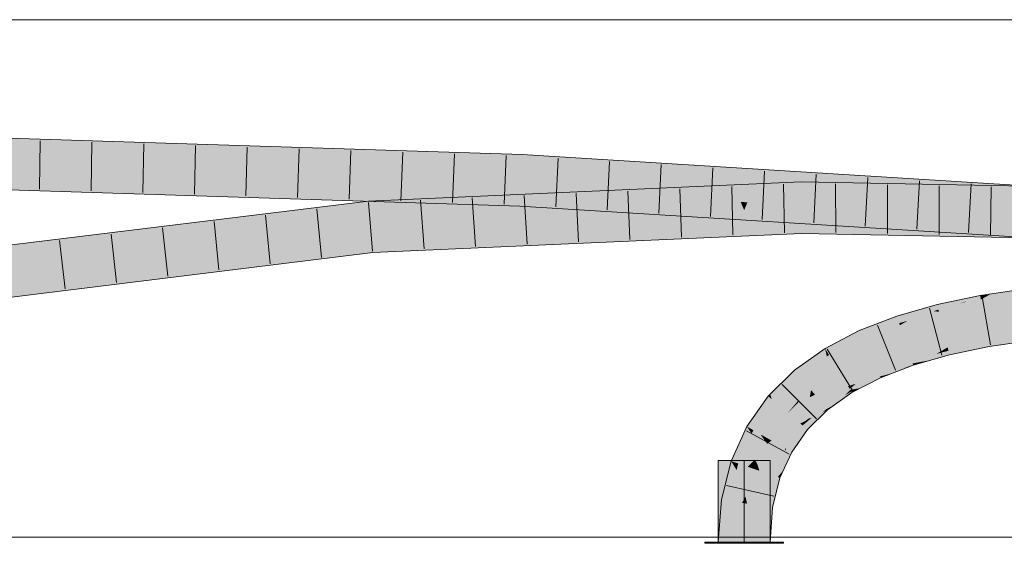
# Model space of a CAD drawing. Extents: x -620 to 300, y 62 to 1162.
# Tile 209 of 256: x 149.54 to 154.3, y 887.48 to 890.01. Entities that reach past the tile are written whole.
import ezdxf
from ezdxf.lldxf.tags import DXFTag

# ---------------------------------------------------------------- set-up
doc = ezdxf.new("R2010")
doc.units = 0
doc.layers.get('0').update_dxf_attribs({"lineweight": 13})
doc.layers.add('E_Detail_Linie_Text_Bem', color=7, linetype='Continuous', lineweight=13)
for name, color, linetype, lineweight, true_color in [('E_Leerrohr 25-A06G94UQ8I', 7, 'Continuous', 9, 0xff8000), ('E_Leerrohr 25-Shading', 7, 'Continuous', 9, 0xff8000), ('E_Leerrohr 32-A06G94US8I', 7, 'Continuous', 9, 0x00b300), ('E_Leerrohr 32-Shading', 7, 'Continuous', 9, 0x00b300)]:
    doc.layers.add(name, color=color, linetype=linetype, lineweight=lineweight, true_color=true_color)
tags = doc.linetypes.add('STRICHPUNKT2-A06G94UR8I', pattern=[12.7, 6.35, -3.175, 0, -3.175]).pattern_tags.tags
tags[10:11] = [DXFTag(74, 4), DXFTag(75, 0), DXFTag(340, '0'), DXFTag(46, 0.0), DXFTag(50, 0.0), DXFTag(44, 0.0), DXFTag(45, 0.0)]
tags[8:9] = [DXFTag(74, 4), DXFTag(75, 0), DXFTag(340, '0'), DXFTag(46, 0.0), DXFTag(50, 0.0), DXFTag(44, 0.0), DXFTag(45, 0.0)]
tags[6:7] = [DXFTag(74, 4), DXFTag(75, 0), DXFTag(340, '0'), DXFTag(46, 0.0), DXFTag(50, 0.0), DXFTag(44, 0.0), DXFTag(45, 0.0)]
tags[4:5] = [DXFTag(74, 4), DXFTag(75, 0), DXFTag(340, '0'), DXFTag(46, 0.0), DXFTag(50, 0.0), DXFTag(44, 0.0), DXFTag(45, 0.0)]

# ---------------------------------------------------------------- blocks, each defined once
blk = doc.blocks.new('Shading-A06G94F38I', base_point=(240.4925, 861.0052))
at = {"layer": 'E_Leerrohr 25-Shading', "color": 43, "true_color": 0xd7ab7f}
for points in [[(154.1823, 888.6595), (154.1792, 888.6776), (153.9712, 888.6356), (154.1436, 888.6714)], [(154.1792, 888.6776), (154.179, 888.6787), (154.1436, 888.6714)], [(154.3989, 888.704), (154.3981, 888.7108), (154.179, 888.6783), (154.179, 888.6787)], [(154.3989, 888.704), (154.179, 888.6783), (154.2241, 888.683)], [(154.2242, 888.683), (154.179, 888.6783), (154.1792, 888.6776)], [(154.1823, 888.6595), (154.2242, 888.683), (154.1792, 888.6776)], [(154.1823, 888.6595), (154.3726, 888.6791), (154.2242, 888.683), (154.3992, 888.701)], [(154.3593, 888.6681), (154.3726, 888.6791), (154.1853, 888.6427), (154.1823, 888.6595)], [(154.3992, 888.701), (154.3989, 888.704), (154.2241, 888.683)], [(153.9712, 888.6356), (153.8898, 888.6123), (153.9728, 888.6289)], [(153.9728, 888.6289), (153.8898, 888.6123), (153.9772, 888.6111), (153.9559, 888.6033)], [(154.1823, 888.6595), (153.9712, 888.6356), (153.9728, 888.6289)], [(154.1021, 888.6478), (153.9728, 888.6289), (153.9772, 888.6111)], [(153.9799, 888.6), (154.0726, 888.6392), (153.9772, 888.6111)], [(153.9799, 888.6), (154.1823, 888.6595), (154.0726, 888.6392), (154.1168, 888.65)], [(154.1823, 888.6595), (153.9799, 888.6), (154.1853, 888.6427)], [(154.1168, 888.65), (154.1021, 888.6478), (154.0726, 888.6392)], [(153.7567, 888.5723), (153.5949, 888.5096), (153.6025, 888.4927)], [(153.776, 888.5798), (153.7567, 888.5723), (153.61, 888.4763), (153.6025, 888.4927)], [(153.776, 888.5798), (153.61, 888.4763), (153.7876, 888.5451)], [(153.9559, 888.6033), (153.8898, 888.6123), (153.7876, 888.5451), (153.776, 888.5798)], [(153.9559, 888.6033), (153.7876, 888.5451), (153.8277, 888.5565)], [(153.9799, 888.6), (153.9559, 888.6033), (153.8277, 888.5565)], [(153.9559, 888.6033), (153.9799, 888.6), (153.9772, 888.6111)], [(153.5949, 888.5096), (153.4294, 888.423), (153.6025, 888.4927), (153.4479, 888.3926)], [(153.4479, 888.3926), (153.4484, 888.3917), (153.6025, 888.4927), (153.61, 888.4763)], [(154.424, 888.4963), (154.4237, 888.4989), (154.2159, 888.4686)], [(154.2164, 888.4656), (154.4247, 888.4902), (154.2159, 888.4686), (154.424, 888.4963)], [(154.2177, 888.4585), (154.4261, 888.4792), (154.2164, 888.4656), (154.4247, 888.4902)], [(154.4264, 888.4767), (154.4261, 888.4792), (154.2195, 888.4484), (154.2177, 888.4585)], [(154.2195, 888.4484), (154.2222, 888.4325), (154.4264, 888.4767), (154.4281, 888.4625)], [(154.2164, 888.4656), (154.2159, 888.4686), (154.022, 888.4283)], [(154.0228, 888.425), (154.2177, 888.4585), (154.022, 888.4283), (154.2164, 888.4656)], [(154.0248, 888.417), (154.2195, 888.4484), (154.0228, 888.425), (154.2177, 888.4585)], [(154.2195, 888.4484), (154.0248, 888.417), (154.1604, 888.4372)], [(154.0248, 888.417), (154.026, 888.4118), (154.1604, 888.4372)], [(154.026, 888.4118), (154.0307, 888.3928), (154.2195, 888.4484), (154.2222, 888.4325)], [(153.4294, 888.423), (153.2816, 888.3179), (153.438, 888.3843), (153.305, 888.2899)], [(153.4294, 888.423), (153.438, 888.3843), (153.4479, 888.3926)], [(153.438, 888.3843), (153.4484, 888.3917), (153.4479, 888.3926)], [(154.0105, 888.4217), (154.022, 888.4283), (153.8437, 888.3774)], [(153.845, 888.3737), (153.9865, 888.4078), (153.8437, 888.3774), (154.0105, 888.4217)], [(153.8474, 888.3663), (153.9681, 888.397), (153.845, 888.3737), (153.9865, 888.4078)], [(153.9045, 888.3601), (153.9681, 888.397), (153.8527, 888.3506), (153.8474, 888.3663)], [(153.9372, 888.3661), (153.9681, 888.397), (153.9045, 888.3601)], [(153.9372, 888.3661), (154.0307, 888.3928), (153.9681, 888.397), (154.026, 888.4118)], [(153.9681, 888.397), (154.026, 888.4118), (153.9865, 888.4078), (154.0248, 888.417)], [(153.9865, 888.4078), (154.0248, 888.417), (154.0105, 888.4217), (154.0228, 888.425)], [(154.0228, 888.425), (154.022, 888.4283), (154.0105, 888.4217)], [(153.845, 888.3737), (153.8437, 888.3774), (153.6827, 888.3151)], [(153.6846, 888.3109), (153.8474, 888.3663), (153.6827, 888.3151), (153.845, 888.3737)], [(153.8527, 888.3506), (153.8474, 888.3663), (153.6886, 888.3019), (153.6846, 888.3109)], [(153.6948, 888.2883), (153.855, 888.3436), (153.6886, 888.3019), (153.8527, 888.3506)], [(153.855, 888.3436), (153.8098, 888.328), (153.8553, 888.3427), (153.8282, 888.3322)], [(153.855, 888.3436), (153.8932, 888.3535), (153.8527, 888.3506), (153.9045, 888.3601)], [(153.855, 888.3436), (153.8553, 888.3427), (153.8932, 888.3535)], [(153.8932, 888.3535), (153.9372, 888.3661), (153.9045, 888.3601)], [(153.1721, 888.1775), (153.1822, 888.1689), (153.24, 888.277), (153.2816, 888.3179)], [(153.2816, 888.3179), (153.1822, 888.1689), (153.305, 888.2899)], [(153.623, 888.2809), (153.5405, 888.2408), (153.6765, 888.2965), (153.5785, 888.2525)], [(153.5485, 888.2277), (153.6809, 888.2819), (153.5785, 888.2525), (153.6948, 888.2883)], [(153.602, 888.2318), (153.6915, 888.2863), (153.5515, 888.2228), (153.6811, 888.282)], [(153.5785, 888.2525), (153.6948, 888.2883), (153.6886, 888.3019)], [(153.6977, 888.2817), (153.695, 888.2877), (153.602, 888.2318), (153.6915, 888.2863)], [(153.6105, 888.2774), (153.61, 888.2772), (153.6846, 888.3109), (153.623, 888.2809)], [(153.6846, 888.3109), (153.6827, 888.3151), (153.6105, 888.2774)], [(153.6846, 888.3109), (153.623, 888.2809), (153.6886, 888.3019), (153.6765, 888.2965)], [(153.6915, 888.2863), (153.6948, 888.2883), (153.6811, 888.282)], [(153.695, 888.2877), (153.6948, 888.2883), (153.6915, 888.2863)], [(153.8282, 888.3322), (153.8098, 888.328), (153.695, 888.2877), (153.6948, 888.2883)], [(153.8282, 888.3322), (153.695, 888.2877), (153.7523, 888.3029)], [(153.695, 888.2877), (153.6977, 888.2817), (153.7523, 888.3029)], [(153.1721, 888.1775), (153.2143, 888.2435), (153.1636, 888.2018), (153.2214, 888.2587)], [(153.1721, 888.1775), (153.24, 888.277), (153.2186, 888.2501)], [(153.2143, 888.2435), (153.2286, 888.2658), (153.2214, 888.2587)], [(153.24, 888.277), (153.2286, 888.2658), (153.2186, 888.2501)], [(153.5431, 888.2366), (153.5405, 888.2408), (153.4184, 888.1542)], [(153.61, 888.2772), (153.5405, 888.2408), (153.623, 888.2809)], [(153.5785, 888.2525), (153.5405, 888.2408), (153.5431, 888.2366)], [(153.5485, 888.2277), (153.5785, 888.2525), (153.5431, 888.2366)], [(153.5515, 888.2228), (153.6809, 888.2819), (153.5485, 888.2277)], [(153.1543, 888.1926), (153.0511, 888.0463), (153.1565, 888.1907), (153.0808, 888.0292)], [(153.1636, 888.2018), (153.1543, 888.1926), (153.1565, 888.1907)], [(153.1721, 888.1775), (153.1636, 888.2018), (153.1565, 888.1907)], [(153.4217, 888.1501), (153.5485, 888.2277), (153.4184, 888.1542), (153.5431, 888.2366)], [(153.5515, 888.2228), (153.5485, 888.2277), (153.4252, 888.1461), (153.4217, 888.1501)], [(153.5249, 888.1967), (153.5515, 888.2228), (153.4285, 888.1421), (153.4252, 888.1461)], [(153.4811, 888.1539), (153.5249, 888.1967), (153.4378, 888.1309), (153.4285, 888.1421)], [(153.5596, 888.2096), (153.5565, 888.2147), (153.4811, 888.1539), (153.5249, 888.1967)], [(153.5565, 888.2147), (153.5515, 888.2228), (153.5249, 888.1967)], [(153.602, 888.2318), (153.5515, 888.2228), (153.5565, 888.2147)], [(153.5565, 888.2147), (153.5596, 888.2096), (153.602, 888.2318)], [(153.1565, 888.1907), (153.0808, 888.0292), (153.1402, 888.1094), (153.0829, 888.0281)], [(153.1565, 888.1907), (153.1402, 888.1094), (153.1721, 888.1775)], [(153.1402, 888.1094), (153.1822, 888.1689), (153.1721, 888.1775)], [(153.4217, 888.1501), (153.4184, 888.1542), (153.3503, 888.085), (153.3362, 888.0734)], [(153.3637, 888.0871), (153.4285, 888.1421), (153.3502, 888.0848), (153.4252, 888.1461)], [(153.4252, 888.1461), (153.4217, 888.1501), (153.3503, 888.085)], [(153.4378, 888.1309), (153.4418, 888.1261), (153.4811, 888.1539)], [(153.3289, 888.0443), (153.4148, 888.1126), (153.321, 888.051), (153.3637, 888.0871)], [(153.4418, 888.1261), (153.4148, 888.1126), (153.3448, 888.0308), (153.3289, 888.0443)], [(153.4378, 888.1309), (153.4285, 888.1421), (153.4148, 888.1126), (153.3637, 888.0871)], [(153.4148, 888.1126), (153.4418, 888.1261), (153.4378, 888.1309)], [(153.321, 888.051), (153.3169, 888.0544), (153.2364, 887.9404)], [(153.3289, 888.0443), (153.321, 888.051), (153.2411, 887.9377), (153.2364, 887.9404)], [(153.321, 888.051), (153.3637, 888.0871), (153.3169, 888.0544), (153.3395, 888.0751)], [(153.3395, 888.0751), (153.3362, 888.0734), (153.3169, 888.0544)], [(153.3502, 888.0848), (153.3362, 888.0734), (153.3395, 888.0751)], [(153.3637, 888.0871), (153.3502, 888.0848), (153.3395, 888.0751)], [(153.0511, 888.0463), (152.9752, 887.8792), (153.0752, 888.0112), (153.0099, 887.8672)], [(153.0511, 888.0463), (153.0752, 888.0112), (153.0808, 888.0292)], [(153.0752, 888.0112), (153.0829, 888.0281), (153.0808, 888.0292)], [(153.2411, 887.9377), (153.2681, 887.9222), (153.3289, 888.0443), (153.3448, 888.0308)], [(153.2353, 887.9262), (153.2364, 887.9404), (153.177, 887.8097)], [(153.2286, 887.8351), (153.2353, 887.9262), (153.2007, 887.8015), (153.177, 887.8097)], [(153.2681, 887.9222), (153.2411, 887.9377), (153.2286, 887.8351), (153.2353, 887.9262)], [(153.2411, 887.9377), (153.2364, 887.9404), (153.2353, 887.9262)], [(152.9752, 887.8792), (152.9291, 887.6926), (153.002, 887.8354), (152.9398, 887.6909)], [(152.9752, 887.8792), (153.002, 887.8354), (153.0099, 887.8672)], [(152.9398, 887.6909), (152.9652, 887.6869), (153.002, 887.8354)], [(153.2007, 887.8015), (153.2116, 887.7978), (153.2286, 887.8351)], [(153.1402, 887.6609), (153.1399, 887.6596), (153.2116, 887.7978), (153.1761, 887.654)], [(153.177, 887.8097), (153.1402, 887.6609), (153.2007, 887.8015)], [(153.1402, 887.6609), (153.2116, 887.7978), (153.2007, 887.8015)], [(152.9291, 887.6926), (152.9136, 887.4875), (152.9398, 887.6909)], [(152.9136, 887.4875), (152.9502, 887.4875), (152.9398, 887.6909), (152.9652, 887.6869)], [(153.127, 887.4875), (153.1636, 887.4875), (153.1399, 887.6596), (153.1761, 887.654)]]:
    blk.add_solid(points, dxfattribs=at)
at = {"layer": 'E_Leerrohr 25-Shading', "color": 31, "true_color": 0xfabd7f}
for points in [[(154.3632, 888.6249), (154.3593, 888.6681), (154.1961, 888.581), (154.1853, 888.6427)], [(154.1853, 888.6427), (153.9799, 888.6), (154.1961, 888.581), (153.9989, 888.5228)], [(154.3655, 888.5988), (154.3632, 888.6249), (154.1993, 888.563), (154.1961, 888.581)], [(153.9799, 888.6), (153.8277, 888.5565), (153.8157, 888.4612), (153.791, 888.5352)], [(153.9989, 888.5228), (153.9799, 888.6), (153.8157, 888.4612)], [(154.1961, 888.581), (153.9989, 888.5228), (154.1993, 888.563), (154.0009, 888.5142)], [(154.2006, 888.5556), (154.3672, 888.58), (154.1993, 888.563), (154.3655, 888.5988)], [(154.4109, 888.5172), (154.3672, 888.58), (154.2105, 888.4993), (154.2006, 888.5556)], [(153.7876, 888.5451), (153.61, 888.4763), (153.791, 888.5352), (153.6302, 888.4313)], [(153.791, 888.5352), (153.7123, 888.4843), (153.8157, 888.4612), (153.7242, 888.4258)], [(153.8277, 888.5565), (153.7876, 888.5451), (153.791, 888.5352)], [(154.0009, 888.5142), (154.2006, 888.5556), (154.1993, 888.563)], [(154.2006, 888.5556), (154.0009, 888.5142), (154.2105, 888.4993), (154.0105, 888.4754)], [(153.7196, 888.4483), (153.7123, 888.4843), (153.6415, 888.4063), (153.6302, 888.4313)], [(154.0009, 888.5142), (153.9989, 888.5228), (153.8157, 888.4612)], [(154.0009, 888.5142), (153.8157, 888.4612), (154.0105, 888.4754), (153.8209, 888.4456)], [(154.0105, 888.4754), (154.022, 888.4283), (154.2105, 888.4993), (154.2159, 888.4686)], [(154.4237, 888.4989), (154.4109, 888.5172), (154.2159, 888.4686), (154.2105, 888.4993)], [(153.61, 888.4763), (153.4484, 888.3917), (153.6302, 888.4313), (153.4877, 888.3275)], [(153.6302, 888.4313), (153.4877, 888.3275), (153.6415, 888.4063), (153.4945, 888.3163)], [(153.7242, 888.4258), (153.7196, 888.4483), (153.6463, 888.3957), (153.6415, 888.4063)], [(153.8157, 888.4612), (153.7242, 888.4258), (153.8209, 888.4456)], [(153.7242, 888.4258), (153.8437, 888.3774), (153.8209, 888.4456)], [(153.8209, 888.4456), (153.8437, 888.3774), (154.0105, 888.4754), (154.022, 888.4283)], [(153.438, 888.3843), (153.305, 888.2899), (153.3327, 888.2567)], [(153.4484, 888.3917), (153.438, 888.3843), (153.3617, 888.222), (153.3327, 888.2567)], [(153.4877, 888.3275), (153.4484, 888.3917), (153.3617, 888.222)], [(153.4945, 888.3163), (153.6463, 888.3957), (153.6415, 888.4063)], [(153.6463, 888.3957), (153.4945, 888.3163), (153.6105, 888.2774), (153.5321, 888.2546)], [(153.6463, 888.3957), (153.6105, 888.2774), (153.6827, 888.3151)], [(153.7242, 888.4258), (153.6463, 888.3957), (153.8437, 888.3774), (153.6827, 888.3151)], [(153.305, 888.2899), (153.1822, 888.1689), (153.3327, 888.2567), (153.2382, 888.1213)], [(153.4945, 888.3163), (153.4877, 888.3275), (153.3617, 888.222)], [(153.4945, 888.3163), (153.3617, 888.222), (153.5321, 888.2546), (153.3808, 888.1992)], [(153.3327, 888.2567), (153.2879, 888.1925), (153.3617, 888.222), (153.3014, 888.1627)], [(153.3808, 888.1992), (153.4184, 888.1542), (153.5321, 888.2546), (153.5405, 888.2408)], [(153.5321, 888.2546), (153.5405, 888.2408), (153.6105, 888.2774)], [(153.2984, 888.1693), (153.2879, 888.1925), (153.2496, 888.1117), (153.2382, 888.1213)], [(153.3558, 888.1877), (153.3617, 888.222), (153.3014, 888.1627)], [(153.4184, 888.1542), (153.3808, 888.1992), (153.3362, 888.0734), (153.3558, 888.1877)], [(153.3808, 888.1992), (153.3617, 888.222), (153.3558, 888.1877)], [(153.1822, 888.1689), (153.1402, 888.1094), (153.1596, 887.9842), (153.1217, 888.0059)], [(153.2382, 888.1213), (153.1822, 888.1689), (153.1596, 887.9842)], [(153.3362, 888.0734), (153.3558, 888.1877), (153.2496, 888.1117), (153.3014, 888.1627)], [(153.3014, 888.1627), (153.2984, 888.1693), (153.2496, 888.1117)], [(153.1402, 888.1094), (153.0829, 888.0281), (153.1217, 888.0059)], [(153.2496, 888.1117), (153.2382, 888.1213), (153.1596, 887.9842)], [(153.2496, 888.1117), (153.1596, 887.9842), (153.3096, 888.0607), (153.1707, 887.9779)], [(153.3362, 888.0734), (153.2496, 888.1117), (153.3096, 888.0607)], [(153.1707, 887.9779), (153.2364, 887.9404), (153.3096, 888.0607), (153.3169, 888.0544)], [(153.3096, 888.0607), (153.3169, 888.0544), (153.3362, 888.0734)], [(153.0752, 888.0112), (153.0099, 887.8672), (153.0553, 887.8516)], [(153.0908, 887.8862), (153.0829, 888.0281), (153.0553, 887.8516), (153.0752, 888.0112)], [(153.1214, 888.006), (153.0829, 888.0281), (153.0908, 887.8862)], [(153.1036, 887.8608), (153.1217, 888.0059), (153.0908, 887.8862), (153.1214, 888.006)], [(153.1212, 888.0021), (153.1049, 887.8716), (153.1408, 887.975)], [(153.1498, 887.9626), (153.1596, 887.9842), (153.1212, 888.0021), (153.1217, 888.0059)], [(153.1049, 887.8716), (153.1036, 887.8608), (153.1408, 887.975), (153.1498, 887.9626)], [(153.177, 887.8097), (153.1609, 887.9708), (153.1036, 887.8608), (153.1498, 887.9626)], [(153.1609, 887.9708), (153.1596, 887.9842), (153.1498, 887.9626)], [(153.1707, 887.9779), (153.1596, 887.9842), (153.1609, 887.9708)], [(153.2364, 887.9404), (153.1707, 887.9779), (153.177, 887.8097), (153.1609, 887.9708)], [(153.045, 887.7074), (153.0099, 887.8672), (153.0285, 887.677), (153.002, 887.8354)], [(153.0553, 887.8516), (153.0099, 887.8672), (153.045, 887.7074)], [(153.0908, 887.8862), (153.0553, 887.8516), (153.0797, 887.8431)], [(153.0934, 887.8384), (153.0908, 887.8862), (153.0797, 887.8431)], [(153.1036, 887.8608), (153.0908, 887.8862), (153.0934, 887.8384)], [(153.1036, 887.8608), (153.0934, 887.8384), (153.1115, 887.8322)], [(153.177, 887.8097), (153.1036, 887.8608), (153.1115, 887.8322)], [(153.002, 887.8354), (152.9652, 887.6869), (153.0285, 887.677)], [(153.0797, 887.8431), (153.0553, 887.8516), (153.0526, 887.6733), (153.045, 887.7074)], [(153.0526, 887.6733), (153.0934, 887.8384), (153.0526, 887.6733), (153.0797, 887.8431)], [(153.0934, 887.8384), (153.0526, 887.6733), (153.1402, 887.6609), (153.1399, 887.6596)], [(153.0934, 887.8384), (153.1402, 887.6609), (153.1115, 887.8322)], [(153.1402, 887.6609), (153.177, 887.8097), (153.1115, 887.8322)], [(152.9652, 887.6869), (152.9502, 887.4875), (153.0285, 887.677), (153.0386, 887.4875)], [(153.045, 887.7074), (153.0285, 887.677), (153.0427, 887.6748)], [(153.0285, 887.677), (153.0386, 887.4875), (153.0427, 887.6748)], [(153.0386, 887.4875), (153.0526, 887.6733), (153.0427, 887.6748)], [(153.0386, 887.4875), (153.127, 887.4875), (153.0526, 887.6733), (153.1399, 887.6596)], [(153.0526, 887.6733), (153.045, 887.7074), (153.0427, 887.6748)]]:
    blk.add_solid(points, dxfattribs=at)
at = {"layer": 'E_Leerrohr 25-Shading', "color": 31, "true_color": 0xecb67f}
for points in [[(153.0386, 887.8815), (152.9136, 887.8815), (153.0386, 887.4875), (152.9136, 887.4875)], [(153.1636, 887.8815), (153.0386, 887.8815), (153.1636, 887.4875), (153.0386, 887.4875)], [(152.9512, 887.4875), (152.8486, 887.4875), (152.9522, 887.4816), (152.8486, 887.4816)], [(153.0386, 887.4816), (153.0386, 887.4875), (152.9522, 887.4816), (152.9512, 887.4875)], [(153.0711, 887.4875), (153.0386, 887.4875), (153.0711, 887.4816), (153.0386, 887.4816)], [(153.2286, 887.4816), (153.2286, 887.4875), (153.0711, 887.4816), (153.0711, 887.4875)]]:
    blk.add_solid(points, dxfattribs=at)
at = {"layer": 'E_Leerrohr 32-Shading', "color": 83, "true_color": 0x7fbd7f}
for points in [[(148.9058, 889.4576), (148.9057, 889.421), (151.9654, 889.3607), (151.9637, 889.3242)], [(152.937, 889.2635), (151.9654, 889.3607), (151.9637, 889.3242)], [(152.937, 889.2635), (152.8903, 889.2858), (151.9654, 889.3607), (152.1104, 889.3517)], [(152.8903, 889.2858), (152.8486, 889.3057), (152.1104, 889.3517)], [(152.959, 889.28), (152.9136, 889.3017), (152.8903, 889.2858), (152.8486, 889.3057)], [(152.937, 889.2635), (153.002, 889.2595), (152.8903, 889.2858), (152.959, 889.28)], [(153.1101, 889.2673), (153.1636, 889.2861), (152.959, 889.28), (152.9136, 889.3017)], [(153.1636, 889.2861), (153.1101, 889.2673), (153.2286, 889.282), (153.1718, 889.262)], [(148.9051, 889.2442), (148.905, 889.2077), (150.5248, 889.1745)], [(151.9554, 889.1452), (151.9555, 889.1476), (150.5248, 889.1745), (148.9051, 889.2442)], [(153.0752, 889.2549), (153.1101, 889.2673), (153.002, 889.2595), (152.959, 889.28)], [(153.1101, 889.2673), (153.0752, 889.2549), (153.1718, 889.262), (153.1402, 889.2509)], [(153.2286, 889.282), (153.1402, 889.2509), (153.6715, 889.2545), (153.8829, 889.2047)], [(153.8829, 889.2047), (154.8664, 889.1434), (153.6715, 889.2545), (154.8686, 889.1799)], [(151.2199, 889.1603), (148.905, 889.2077), (150.0628, 889.1709), (148.905, 889.2076)], [(152.937, 889.1752), (152.8486, 889.2079), (151.2248, 889.1125), (151.2229, 889.1353)], [(153.002, 889.1781), (152.9136, 889.2108), (152.937, 889.1752), (152.8486, 889.2079)], [(153.1636, 889.222), (152.9136, 889.2108), (153.0752, 889.1814), (153.002, 889.1781)], [(153.0752, 889.1814), (153.1402, 889.1843), (153.1636, 889.222), (153.2286, 889.2249)], [(153.1402, 889.1843), (153.314, 889.1921), (153.2286, 889.2249), (153.3135, 889.2287)], [(153.6568, 889.222), (153.3135, 889.2287), (153.8723, 889.1812), (153.314, 889.1921)], [(154.4368, 889.2068), (153.6568, 889.222), (154.4352, 889.1702), (153.8723, 889.1812)], [(151.9551, 889.1395), (150.0628, 889.1709), (151.2089, 889.1346)], [(151.9551, 889.1395), (151.9554, 889.1452), (150.0628, 889.1709), (151.2199, 889.1603)], [(152.937, 889.1752), (151.2248, 889.1125), (152.1072, 889.1381)], [(152.0179, 889.1389), (151.9554, 889.1452), (151.9551, 889.1395)], [(152.1071, 889.1381), (151.9555, 889.1476), (151.9554, 889.1452)], [(151.9554, 889.1452), (152.0179, 889.1389), (152.1071, 889.1381), (152.1072, 889.1381)], [(150.3812, 889.0319), (148.8862, 888.8483), (151.226, 889.0988), (148.891, 888.812)], [(151.2229, 889.1353), (150.3812, 889.0319), (151.2248, 889.1125)], [(150.3812, 889.0319), (151.226, 889.0988), (151.2248, 889.1125)], [(151.9538, 889.111), (151.9551, 889.1395), (151.2089, 889.1346)], [(151.2248, 889.1125), (151.226, 889.0988), (152.1072, 889.1381)], [(151.9538, 889.111), (152.8486, 889.0552), (151.9551, 889.1395), (152.0179, 889.1389)], [(152.0179, 889.1389), (152.8486, 889.0552), (152.1072, 889.1381), (152.937, 889.0864)], [(152.9136, 889.0512), (153.002, 889.0824), (152.8486, 889.0552), (152.937, 889.0864)], [(153.0752, 889.0778), (153.002, 889.0824), (153.1636, 889.0356), (152.9136, 889.0512)], [(153.1636, 889.0356), (153.2286, 889.0316), (153.0752, 889.0778), (153.1402, 889.0738)], [(153.7604, 889.0284), (153.1402, 889.0738), (153.5612, 889.0109), (153.2286, 889.0316)], [(153.8049, 889.0323), (153.1402, 889.0738), (153.7604, 889.0284)], [(152.9592, 888.9816), (153.002, 889.0013), (152.8906, 888.9771), (152.937, 888.9984)], [(153.1099, 888.9917), (153.0752, 889.0045), (152.9592, 888.9816), (153.002, 889.0013)], [(153.0752, 889.0045), (153.1099, 888.9917), (153.1402, 889.0074), (153.1716, 888.9958)], [(153.3164, 889.0153), (153.1402, 889.0074), (153.3166, 889.0055), (153.1716, 888.9958)], [(153.1716, 888.9958), (153.2158, 888.9795), (153.3166, 889.0055), (153.3169, 888.9827)], [(153.3166, 889.0055), (153.76, 889.0007), (153.3164, 889.0153)], [(153.76, 889.0007), (154.4267, 888.9937), (153.3164, 889.0153)], [(153.3169, 888.9827), (153.582, 888.979), (153.3166, 889.0055), (153.7098, 888.9954)], [(153.3166, 889.0055), (153.7098, 888.9954), (153.7525, 889.0009)], [(154.8545, 888.9485), (153.7604, 889.0284), (153.8589, 888.9923), (153.5612, 889.0109)], [(153.7098, 888.9954), (154.4267, 888.9937), (153.7525, 889.0009)], [(154.8556, 888.9669), (153.8049, 889.0323), (154.8545, 888.9485), (153.7604, 889.0284)], [(152.8906, 888.9771), (152.937, 888.9984), (151.2443, 888.8862), (151.2412, 888.9226)], [(152.8906, 888.9771), (151.2443, 888.8862), (152.1042, 888.9246)], [(152.8486, 888.9578), (152.8906, 888.9771), (152.1042, 888.9246)], [(152.8486, 888.9578), (152.9136, 888.9607), (152.8906, 888.9771), (152.9592, 888.9816)], [(153.1636, 888.9719), (153.1099, 888.9917), (152.9136, 888.9607), (152.9592, 888.9816)], [(153.1099, 888.9917), (153.1636, 888.9719), (153.1716, 888.9958), (153.2286, 888.9747)], [(153.2158, 888.9795), (153.2286, 888.9747), (153.3169, 888.9827), (153.3169, 888.9787)], [(154.4253, 888.9674), (153.3169, 888.9827), (154.4249, 888.9571), (153.3169, 888.9787)], [(153.7098, 888.9954), (153.582, 888.979), (154.4259, 888.9769), (154.4254, 888.9674)], [(154.4267, 888.9937), (153.7098, 888.9954), (154.4259, 888.9769)], [(153.8589, 888.9923), (154.8534, 888.9304), (154.8545, 888.9485)], [(148.9143, 888.6368), (148.9191, 888.6005), (151.2412, 888.9226), (151.2443, 888.8862)]]:
    blk.add_solid(points, dxfattribs=at)
at = {"layer": 'E_Leerrohr 32-Shading', "color": 83, "true_color": 0x7fd57f}
for points in [[(148.9057, 889.421), (148.9054, 889.3326), (151.9637, 889.3242), (151.9596, 889.2359)], [(149.565, 889.3117), (148.9054, 889.3326), (151.9555, 889.1476), (148.9051, 889.2442)], [(151.9596, 889.2359), (149.565, 889.3117), (151.9555, 889.1476)], [(152.937, 889.2635), (151.9637, 889.3242), (152.9736, 889.1727), (151.9596, 889.2359)], [(153.0386, 889.1686), (153.002, 889.2595), (152.9736, 889.1727), (152.937, 889.2635)], [(153.0752, 889.2549), (153.002, 889.2595), (153.0386, 889.1686)], [(153.0386, 889.1686), (153.1036, 889.1646), (153.0752, 889.2549), (153.1402, 889.2509)], [(153.1402, 889.2509), (153.1036, 889.1646), (153.8829, 889.2047), (153.9381, 889.1126)], [(152.9558, 889.1307), (152.9736, 889.1727), (151.9555, 889.1476), (151.9596, 889.2359)], [(153.1402, 889.1843), (153.1178, 889.1293), (153.314, 889.1921), (153.3149, 889.1276)], [(153.8723, 889.1812), (153.314, 889.1921), (153.9217, 889.1027), (153.3149, 889.1276)], [(153.8829, 889.2047), (153.9381, 889.1126), (154.4356, 889.1702), (154.4309, 889.0819)], [(152.937, 889.1752), (151.226, 889.0988), (152.9736, 889.0884), (151.2336, 889.0107)], [(152.9558, 889.1307), (151.9555, 889.1476), (152.1071, 889.1381)], [(153.0386, 889.0913), (153.002, 889.1781), (152.9736, 889.0884), (152.937, 889.1752)], [(153.0222, 889.1301), (153.0386, 889.1686), (152.9558, 889.1307), (152.9736, 889.1727)], [(153.0543, 889.1298), (153.0752, 889.1814), (153.0222, 889.1301), (153.002, 889.1781)], [(153.0386, 889.1686), (153.002, 889.0824), (153.0752, 889.0778)], [(153.0752, 889.0778), (153.1402, 889.0738), (153.0386, 889.1686), (153.1036, 889.1646)], [(153.0752, 889.1814), (153.0543, 889.1298), (153.1402, 889.1843), (153.1178, 889.1293)], [(153.1402, 889.0738), (154.8556, 888.9669), (153.1036, 889.1646), (154.861, 889.0551)], [(153.9217, 889.1027), (154.4352, 889.1702), (153.8723, 889.1812)], [(153.9217, 889.1027), (154.4307, 889.0819), (154.4352, 889.1702), (154.9786, 889.1315)], [(148.891, 888.812), (148.9027, 888.7244), (151.226, 889.0988), (151.2336, 889.0107)], [(152.937, 889.0864), (152.9558, 889.1307), (152.1071, 889.1381)], [(152.937, 889.0864), (153.002, 889.0824), (152.9558, 889.1307), (153.0222, 889.1301)], [(153.0386, 889.0913), (153.0543, 889.1298), (153.0222, 889.1301)], [(153.0543, 889.1298), (153.0386, 889.0913), (153.1178, 889.1293), (153.1036, 889.0942)], [(153.1178, 889.1293), (153.1036, 889.0942), (153.3149, 889.1276), (153.3152, 889.1037)], [(153.1402, 889.0074), (153.3164, 889.0153), (153.1036, 889.0942), (153.3152, 889.1037)], [(153.3149, 889.1276), (153.3152, 889.1037), (154.4307, 889.0819)], [(154.4307, 889.0819), (153.3152, 889.1037), (154.4267, 888.9937), (153.3164, 889.0153)], [(152.9736, 889.0884), (151.2336, 889.0107), (152.937, 888.9984), (151.2412, 888.9226)], [(153.002, 889.0013), (153.0386, 889.0913), (152.937, 888.9984), (152.9736, 889.0884)], [(153.0386, 889.0913), (153.002, 889.0013), (153.0752, 889.0045)], [(153.0752, 889.0045), (153.1402, 889.0074), (153.0386, 889.0913), (153.1036, 889.0942)], [(151.2336, 889.0107), (150.297, 888.8956), (151.2412, 888.9226)], [(150.297, 888.8956), (148.9027, 888.7244), (151.2412, 888.9226), (148.9143, 888.6368)]]:
    blk.add_solid(points, dxfattribs=at)
blk = doc.blocks.new('Referenz-A06G94UU8I')
at = {"layer": 'E_Detail_Linie_Text_Bem', "linetype": 'Continuous', "ltscale": 0.13}
for p, q in [((126.6772, 890.0116), (160.7772, 890.0116)), ((160.7772, 887.5116), (132.7772, 887.5116))]:
    blk.add_line(p, q, dxfattribs=at)
at = {"layer": 'E_Leerrohr 25-A06G94UQ8I', "linetype": 'Continuous', "ltscale": 0.13}
for p, q in [((153.9712, 888.6356), (154.179, 888.6787)), ((154.179, 888.6787), (154.3981, 888.7107)), ((154.2284, 888.441), (154.1882, 888.6725)), ((153.776, 888.5798), (153.9712, 888.6356)), ((153.5949, 888.5096), (153.776, 888.5798)), ((153.9939, 888.39), (153.9343, 888.6173)), ((153.7696, 888.3174), (153.6834, 888.536)), ((153.4294, 888.423), (153.5949, 888.5096)), ((154.0307, 888.3928), (154.2222, 888.4325)), ((154.2222, 888.4325), (154.4281, 888.4625)), ((153.2816, 888.3179), (153.4294, 888.423)), ((153.5616, 888.2191), (153.4403, 888.4203)), ((153.8553, 888.3427), (154.0307, 888.3928)), ((153.6977, 888.2817), (153.8553, 888.3427)), ((153.1543, 888.1926), (153.2816, 888.3179)), ((153.3876, 888.0827), (153.222, 888.2494)), ((153.5596, 888.2096), (153.6977, 888.2817)), ((153.0511, 888.0462), (153.1543, 888.1926)), ((153.4418, 888.1261), (153.5596, 888.2096)), ((153.3448, 888.0308), (153.4418, 888.1261)), ((152.9752, 887.8791), (153.0511, 888.0462)), ((153.2559, 887.9129), (153.0497, 888.0255)), ((153.2681, 887.9222), (153.3448, 888.0308)), ((153.2116, 887.7978), (153.2681, 887.9222)), ((152.9136, 887.8815), (152.9136, 887.4875)), ((152.9868, 887.8815), (152.9136, 887.8815)), ((152.9291, 887.6926), (152.9752, 887.8791)), ((153.0904, 887.8815), (152.9868, 887.8815)), ((153.1636, 887.8815), (153.0904, 887.8815)), ((153.1636, 887.4875), (153.1636, 887.8815)), ((153.1761, 887.654), (153.2116, 887.7978)), ((153.1825, 887.7094), (152.9532, 887.7609)), ((152.9136, 887.4875), (152.9291, 887.6926)), ((153.1636, 887.4875), (153.1761, 887.654)), ((152.8486, 887.4875), (152.8486, 887.4815)), ((152.9599, 887.4875), (152.8486, 887.4875)), ((152.9599, 887.4815), (152.8486, 887.4815)), ((152.9868, 887.4875), (152.9136, 887.4875)), ((153.1636, 887.4875), (152.9136, 887.4875)), ((153.1173, 887.4875), (152.9599, 887.4875)), ((153.1173, 887.4815), (152.9599, 887.4815)), ((153.0904, 887.4875), (152.9868, 887.4875)), ((153.1636, 887.4875), (153.0904, 887.4875)), ((153.2286, 887.4875), (153.1173, 887.4875)), ((153.2286, 887.4815), (153.1173, 887.4815)), ((153.2286, 887.4815), (153.2286, 887.4875))]:
    blk.add_line(p, q, dxfattribs=at)
at = {"layer": 'E_Leerrohr 25-A06G94UQ8I', "linetype": 'STRICHPUNKT2-A06G94UR8I', "lineweight": 5, "ltscale": 0.13}
blk.add_line((153.0386, 887.4875), (153.0386, 887.8815), dxfattribs=at)
at = {"layer": 'E_Leerrohr 32-A06G94US8I', "linetype": 'Continuous', "ltscale": 0.13}
for p, q in [((148.9058, 889.4576), (151.9654, 889.3607)), ((149.6332, 889.192), (149.6364, 889.427)), ((149.8827, 889.1841), (149.8867, 889.4191)), ((150.1321, 889.1762), (150.137, 889.4111)), ((150.3816, 889.1683), (150.3873, 889.4032)), ((150.6311, 889.1604), (150.6375, 889.3953)), ((150.8805, 889.1525), (150.8878, 889.3874)), ((151.13, 889.1446), (151.1381, 889.3794)), ((151.3794, 889.1367), (151.3884, 889.3715)), ((151.6289, 889.1288), (151.6387, 889.3636)), ((151.8783, 889.1209), (151.889, 889.3557)), ((151.9654, 889.3607), (154.8686, 889.1799)), ((152.1277, 889.1077), (152.1389, 889.3424)), ((152.3771, 889.0922), (152.3885, 889.3269)), ((152.6265, 889.0766), (152.6382, 889.3113)), ((152.8758, 889.0611), (152.8879, 889.2958)), ((153.1252, 889.0455), (153.1375, 889.2802)), ((153.3746, 889.03), (153.3872, 889.2647)), ((153.6239, 889.0145), (153.6369, 889.2491)), ((148.905, 889.2076), (151.9538, 889.111)), ((151.2229, 889.1352), (153.3135, 889.2287)), ((152.7355, 888.9602), (152.7275, 889.195)), ((152.9842, 888.9713), (152.9783, 889.2062)), ((153.233, 888.9824), (153.229, 889.2174)), ((153.3135, 889.2287), (155.2353, 889.1912)), ((153.482, 888.983), (153.4798, 889.2179)), ((153.7312, 888.9781), (153.7305, 889.2131)), ((153.8733, 888.9989), (153.8865, 889.2336)), ((153.9803, 888.9732), (153.9813, 889.2082)), ((154.1227, 888.9834), (154.1362, 889.218)), ((154.2295, 888.9683), (154.232, 889.2033)), ((151.7405, 888.9158), (151.7245, 889.1502)), ((151.9893, 888.9268), (151.9752, 889.1614)), ((152.238, 888.9379), (152.226, 889.1726)), ((152.4868, 888.9491), (152.4767, 889.1838)), ((148.8862, 888.8483), (151.2229, 889.1352)), ((150.9955, 888.8631), (150.9742, 889.0972)), ((151.2431, 888.8936), (151.2229, 889.1277)), ((151.4918, 888.9047), (151.4737, 889.139)), ((151.9538, 889.111), (154.8534, 888.9304)), ((150.7479, 888.8327), (150.7255, 889.0666)), ((150.2528, 888.7719), (150.2281, 889.0055)), ((150.5004, 888.8023), (150.4768, 889.0361)), ((150.0053, 888.7414), (149.9794, 888.975)), ((151.2443, 888.8862), (153.3169, 888.9787)), ((153.3169, 888.9787), (155.2259, 888.9414)), ((149.7577, 888.711), (149.7307, 888.9445)), ((148.9191, 888.6005), (151.2443, 888.8862))]:
    blk.add_line(p, q, dxfattribs=at)

msp = doc.modelspace()

# ---------------------------------------------------------------- block references
at = {"color": 8, "lineweight": 25, "ltscale": 0.25, "true_color": 0x808080}
msp.add_blockref('Referenz-A06G94UU8I', (0, 0), dxfattribs=at)
msp.add_blockref('Shading-A06G94F38I', (240.4925, 861.0052))

doc.saveas('drawing.dxf')
